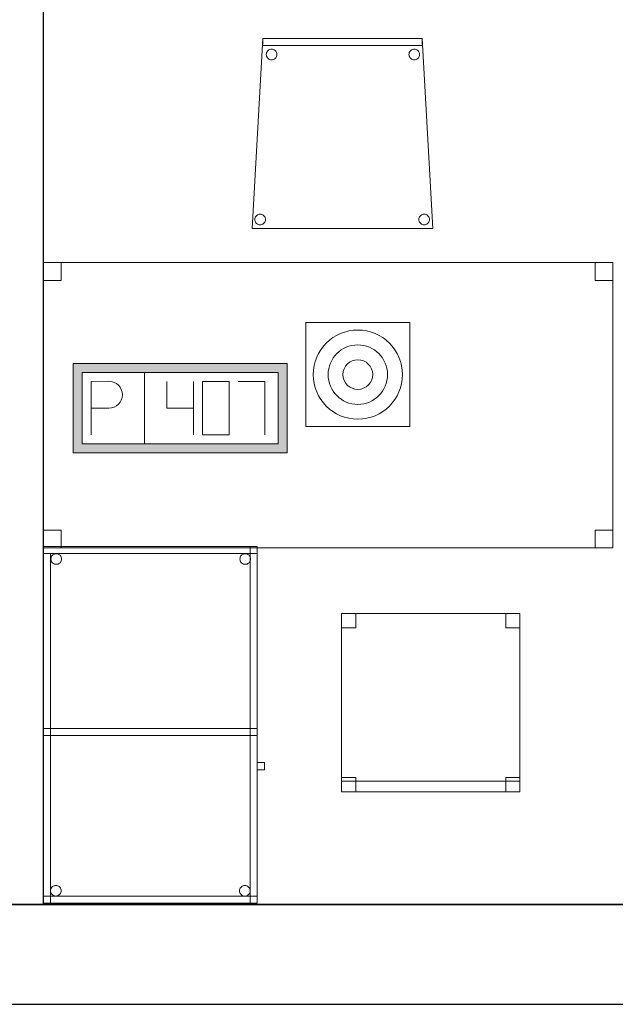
# Model space of a CAD drawing. Header units: metres. Extents: x 391.1 to 427.5, y 12.7 to 28.4.
# Tile 20 of 139: x 413.4 to 415.1, y 12.8 to 15.6. Entities that reach past the tile are written whole.
import ezdxf

# ---------------------------------------------------------------- set-up
doc = ezdxf.new("R2010")
doc.units = ezdxf.units.M
doc.layers.add('01_SUELOS', color=7, linetype='Continuous', lineweight=25, true_color=0x007f00)
for name, color, linetype, lineweight in [('02_MOBILIARIO', 7, 'Continuous', 18), ('A-DETL-____-MBND', 7, 'Continuous', 18), ('A-DETL-GENF-OTLN', 7, 'Continuous', 18), ('A-WALL-____-MCUT', 7, 'Continuous', 25), ('A-WALL-____-OTLN', 7, 'Continuous', 25)]:
    doc.layers.add(name, color=color, linetype=linetype, lineweight=lineweight)

# ---------------------------------------------------------------- blocks, each defined once
blk = doc.blocks.new('Family - Taula 100X60_P1-154586-04_TEL_P1')
at = {"layer": 'A-DETL-____-MBND', "color": 253, "true_color": 0xaaaaaa}
for p, q in [((0.6, 1), (0, 1)), ((0, 1), (0.6, 1)), ((0, 1), (0, 0)), ((0, 0), (0, 1)), ((0, 0.98), (0, 1)), ((0, 1), (0, 0.98)), ((0, 1), (0.6, 1)), ((0.6, 1), (0, 1)), ((0.6, 1), (0, 1)), ((0, 1), (0.6, 1)), ((0, 1), (0, 0)), ((0, 0), (0, 1)), ((0, 1), (0.58, 1)), ((0, 0), (0, 1)), ((0.58, 1), (0, 1)), ((0, 1), (0, 0)), ((0.58, 1), (0.58, 0)), ((0.58, 0), (0.58, 1)), ((0.6, 0), (0.6, 1)), ((0.6, 1), (0.6, 0)), ((0.6, 1), (0.6, 0.98)), ((0.6, 1), (0.6, 0.98)), ((0.6, 0), (0.6, 1)), ((0.6, 1), (0.6, 0)), ((0, 0.98), (0.02, 0.98)), ((0.02, 0.98), (0, 0.98)), ((0, 0), (0, 0.98)), ((0, 0.98), (0, 0)), ((0.6, 0.98), (0, 0.98)), ((0, 0.98), (0.6, 0.98)), ((0.02, 0.98), (0.02, 0)), ((0.02, 0), (0.02, 0.98)), ((0.0212, 0.965), (0.0215, 0.9676)), ((0.0215, 0.9676), (0.0212, 0.965)), ((0.0215, 0.9676), (0.0221, 0.9701)), ((0.0221, 0.9701), (0.0215, 0.9676)), ((0.0221, 0.9701), (0.0232, 0.9725)), ((0.0232, 0.9725), (0.0221, 0.9701)), ((0.0232, 0.9725), (0.0247, 0.9746)), ((0.0247, 0.9746), (0.0232, 0.9725)), ((0.0247, 0.9746), (0.0266, 0.9764)), ((0.0266, 0.9764), (0.0247, 0.9746)), ((0.0266, 0.9764), (0.0287, 0.9779)), ((0.0287, 0.9779), (0.0266, 0.9764)), ((0.0287, 0.9779), (0.0311, 0.979)), ((0.0311, 0.979), (0.0287, 0.9779)), ((0.0311, 0.979), (0.0336, 0.9797)), ((0.0336, 0.9797), (0.0311, 0.979)), ((0.0336, 0.9797), (0.0362, 0.9799)), ((0.0362, 0.9799), (0.0336, 0.9797)), ((0.0362, 0.9799), (0.0388, 0.9797)), ((0.0388, 0.9797), (0.0362, 0.9799)), ((0.0388, 0.9797), (0.0413, 0.979)), ((0.0413, 0.979), (0.0388, 0.9797)), ((0.0413, 0.979), (0.0436, 0.9779)), ((0.0436, 0.9779), (0.0413, 0.979)), ((0.0436, 0.9779), (0.0458, 0.9764)), ((0.0458, 0.9764), (0.0436, 0.9779)), ((0.0458, 0.9764), (0.0476, 0.9746)), ((0.0476, 0.9746), (0.0458, 0.9764)), ((0.0476, 0.9746), (0.0491, 0.9725)), ((0.0491, 0.9725), (0.0476, 0.9746)), ((0.0491, 0.9725), (0.0502, 0.9701)), ((0.0502, 0.9701), (0.0491, 0.9725)), ((0.0502, 0.9701), (0.0509, 0.9676)), ((0.0509, 0.9676), (0.0502, 0.9701)), ((0.0509, 0.9676), (0.0511, 0.965)), ((0.0511, 0.965), (0.0509, 0.9676)), ((0.5512, 0.965), (0.5515, 0.9676)), ((0.5515, 0.9676), (0.5512, 0.965)), ((0.5515, 0.9676), (0.5521, 0.9701)), ((0.5521, 0.9701), (0.5515, 0.9676)), ((0.5521, 0.9701), (0.5532, 0.9725)), ((0.5532, 0.9725), (0.5521, 0.9701)), ((0.5532, 0.9725), (0.5547, 0.9746)), ((0.5547, 0.9746), (0.5532, 0.9725)), ((0.5547, 0.9746), (0.5566, 0.9764)), ((0.5566, 0.9764), (0.5547, 0.9746)), ((0.5566, 0.9764), (0.5587, 0.9779)), ((0.5587, 0.9779), (0.5566, 0.9764)), ((0.5587, 0.9779), (0.5611, 0.979)), ((0.5611, 0.979), (0.5587, 0.9779)), ((0.5611, 0.979), (0.5636, 0.9797)), ((0.5636, 0.9797), (0.5611, 0.979)), ((0.5636, 0.9797), (0.5662, 0.9799)), ((0.5662, 0.9799), (0.5636, 0.9797)), ((0.5662, 0.9799), (0.5688, 0.9797)), ((0.5688, 0.9797), (0.5662, 0.9799)), ((0.5688, 0.9797), (0.5713, 0.979)), ((0.5713, 0.979), (0.5688, 0.9797)), ((0.5713, 0.979), (0.5736, 0.9779)), ((0.5736, 0.9779), (0.5713, 0.979)), ((0.5736, 0.9779), (0.5758, 0.9764)), ((0.5758, 0.9764), (0.5736, 0.9779)), ((0.5758, 0.9764), (0.5776, 0.9746)), ((0.5776, 0.9746), (0.5758, 0.9764)), ((0.5776, 0.9746), (0.5791, 0.9725)), ((0.5791, 0.9725), (0.5776, 0.9746)), ((0.5791, 0.9725), (0.5802, 0.9701)), ((0.5802, 0.9701), (0.5791, 0.9725)), ((0.5802, 0.9701), (0.5809, 0.9676)), ((0.5809, 0.9676), (0.5802, 0.9701)), ((0.5809, 0.9676), (0.5811, 0.965)), ((0.5811, 0.965), (0.5809, 0.9676)), ((0.0215, 0.9624), (0.0212, 0.965)), ((0.0212, 0.965), (0.0215, 0.9624)), ((0.0221, 0.9599), (0.0215, 0.9624)), ((0.0215, 0.9624), (0.0221, 0.9599)), ((0.0232, 0.9575), (0.0221, 0.9599)), ((0.0221, 0.9599), (0.0232, 0.9575)), ((0.0247, 0.9554), (0.0232, 0.9575)), ((0.0232, 0.9575), (0.0247, 0.9554)), ((0.0266, 0.9536), (0.0247, 0.9554)), ((0.0247, 0.9554), (0.0266, 0.9536)), ((0.0287, 0.9521), (0.0266, 0.9536)), ((0.0266, 0.9536), (0.0287, 0.9521)), ((0.0311, 0.951), (0.0287, 0.9521)), ((0.0287, 0.9521), (0.0311, 0.951)), ((0.0336, 0.9503), (0.0311, 0.951)), ((0.0311, 0.951), (0.0336, 0.9503)), ((0.0362, 0.9501), (0.0336, 0.9503)), ((0.0336, 0.9503), (0.0362, 0.9501)), ((0.0388, 0.9503), (0.0362, 0.9501)), ((0.0362, 0.9501), (0.0388, 0.9503)), ((0.0413, 0.951), (0.0388, 0.9503)), ((0.0388, 0.9503), (0.0413, 0.951)), ((0.0436, 0.9521), (0.0413, 0.951)), ((0.0413, 0.951), (0.0436, 0.9521)), ((0.0458, 0.9536), (0.0436, 0.9521)), ((0.0436, 0.9521), (0.0458, 0.9536)), ((0.0476, 0.9554), (0.0458, 0.9536)), ((0.0458, 0.9536), (0.0476, 0.9554)), ((0.0491, 0.9575), (0.0476, 0.9554)), ((0.0476, 0.9554), (0.0491, 0.9575)), ((0.0502, 0.9599), (0.0491, 0.9575)), ((0.0491, 0.9575), (0.0502, 0.9599)), ((0.0509, 0.9624), (0.0502, 0.9599)), ((0.0502, 0.9599), (0.0509, 0.9624)), ((0.0511, 0.965), (0.0509, 0.9624)), ((0.0509, 0.9624), (0.0511, 0.965)), ((0.5515, 0.9624), (0.5512, 0.965)), ((0.5512, 0.965), (0.5515, 0.9624)), ((0.5521, 0.9599), (0.5515, 0.9624)), ((0.5515, 0.9624), (0.5521, 0.9599)), ((0.5532, 0.9575), (0.5521, 0.9599)), ((0.5521, 0.9599), (0.5532, 0.9575)), ((0.5547, 0.9554), (0.5532, 0.9575)), ((0.5532, 0.9575), (0.5547, 0.9554)), ((0.5566, 0.9536), (0.5547, 0.9554)), ((0.5547, 0.9554), (0.5566, 0.9536)), ((0.5587, 0.9521), (0.5566, 0.9536)), ((0.5566, 0.9536), (0.5587, 0.9521)), ((0.5611, 0.951), (0.5587, 0.9521)), ((0.5587, 0.9521), (0.5611, 0.951)), ((0.5636, 0.9503), (0.5611, 0.951)), ((0.5611, 0.951), (0.5636, 0.9503)), ((0.5662, 0.9501), (0.5636, 0.9503)), ((0.5636, 0.9503), (0.5662, 0.9501)), ((0.5688, 0.9503), (0.5662, 0.9501)), ((0.5662, 0.9501), (0.5688, 0.9503)), ((0.5713, 0.951), (0.5688, 0.9503)), ((0.5688, 0.9503), (0.5713, 0.951)), ((0.5736, 0.9521), (0.5713, 0.951)), ((0.5713, 0.951), (0.5736, 0.9521)), ((0.5758, 0.9536), (0.5736, 0.9521)), ((0.5736, 0.9521), (0.5758, 0.9536)), ((0.5776, 0.9554), (0.5758, 0.9536)), ((0.5758, 0.9536), (0.5776, 0.9554)), ((0.5791, 0.9575), (0.5776, 0.9554)), ((0.5776, 0.9554), (0.5791, 0.9575)), ((0.5802, 0.9599), (0.5791, 0.9575)), ((0.5791, 0.9575), (0.5802, 0.9599)), ((0.5809, 0.9624), (0.5802, 0.9599)), ((0.5802, 0.9599), (0.5809, 0.9624)), ((0.5811, 0.965), (0.5809, 0.9624)), ((0.5809, 0.9624), (0.5811, 0.965)), ((0, 0.47), (0, 0.49)), ((0, 0.49), (0, 0.47)), ((0, 0.49), (0.58, 0.49)), ((0.58, 0.49), (0, 0.49)), ((0, 0.47), (0, 0.49)), ((0, 0.49), (0, 0.47)), ((0, 0.49), (0.6, 0.49)), ((0.6, 0.49), (0, 0.49)), ((0.58, 0.47), (0, 0.47)), ((0, 0.47), (0.58, 0.47)), ((0.6, 0.47), (0, 0.47)), ((0, 0.47), (0.6, 0.47)), ((0.58, 0.49), (0.58, 0.47)), ((0.58, 0.49), (0.58, 0.47)), ((0.58, 0.49), (0.6, 0.49)), ((0.6, 0.49), (0.58, 0.49)), ((0.58, 0), (0.58, 0.49)), ((0.58, 0.49), (0.58, 0)), ((0.6, 0.49), (0.6, 0.47)), ((0.6, 0.49), (0.6, 0.47)), ((0.6, 0.49), (0.6, 0)), ((0.6, 0), (0.6, 0.49)), ((0.6, 0.3744), (0.6, 0.3944)), ((0.6, 0.3944), (0.62, 0.3944)), ((0.62, 0.3944), (0.6, 0.3944)), ((0.6, 0.3944), (0.6, 0.3744)), ((0.62, 0.3944), (0.62, 0.3744)), ((0.62, 0.3744), (0.62, 0.3944)), ((0.62, 0.3744), (0.6, 0.3744)), ((0.6, 0.3744), (0.62, 0.3744)), ((0.02, 0.0353), (0.0203, 0.0379)), ((0.0203, 0.0379), (0.02, 0.0353)), ((0.0203, 0.0327), (0.02, 0.0353)), ((0.02, 0.0353), (0.0203, 0.0327)), ((0.0203, 0.0379), (0.0209, 0.0404)), ((0.0209, 0.0404), (0.0203, 0.0379)), ((0.0209, 0.0302), (0.0203, 0.0327)), ((0.0203, 0.0327), (0.0209, 0.0302)), ((0.0209, 0.0404), (0.022, 0.0428)), ((0.022, 0.0428), (0.0209, 0.0404)), ((0.022, 0.0278), (0.0209, 0.0302)), ((0.0209, 0.0302), (0.022, 0.0278)), ((0.022, 0.0428), (0.0235, 0.0449)), ((0.0235, 0.0449), (0.022, 0.0428)), ((0.0235, 0.0257), (0.022, 0.0278)), ((0.022, 0.0278), (0.0235, 0.0257)), ((0.0235, 0.0449), (0.0254, 0.0467)), ((0.0254, 0.0467), (0.0235, 0.0449)), ((0.0254, 0.0467), (0.0275, 0.0482)), ((0.0275, 0.0482), (0.0254, 0.0467)), ((0.0275, 0.0482), (0.0299, 0.0493)), ((0.0299, 0.0493), (0.0275, 0.0482)), ((0.0299, 0.0493), (0.0324, 0.05)), ((0.0324, 0.05), (0.0299, 0.0493)), ((0.0324, 0.05), (0.035, 0.0502)), ((0.035, 0.0502), (0.0324, 0.05)), ((0.035, 0.0502), (0.0376, 0.05)), ((0.0376, 0.05), (0.035, 0.0502)), ((0.0376, 0.05), (0.0401, 0.0493)), ((0.0401, 0.0493), (0.0376, 0.05)), ((0.0401, 0.0493), (0.0424, 0.0482)), ((0.0424, 0.0482), (0.0401, 0.0493)), ((0.0424, 0.0482), (0.0446, 0.0467)), ((0.0446, 0.0467), (0.0424, 0.0482)), ((0.0446, 0.0467), (0.0464, 0.0449)), ((0.0464, 0.0449), (0.0446, 0.0467)), ((0.0464, 0.0449), (0.0479, 0.0428)), ((0.0479, 0.0428), (0.0464, 0.0449)), ((0.0479, 0.0278), (0.0464, 0.0257)), ((0.0464, 0.0257), (0.0479, 0.0278)), ((0.0479, 0.0428), (0.049, 0.0404)), ((0.049, 0.0404), (0.0479, 0.0428)), ((0.049, 0.0302), (0.0479, 0.0278)), ((0.0479, 0.0278), (0.049, 0.0302)), ((0.049, 0.0404), (0.0497, 0.0379)), ((0.0497, 0.0379), (0.049, 0.0404)), ((0.0497, 0.0327), (0.049, 0.0302)), ((0.049, 0.0302), (0.0497, 0.0327)), ((0.0497, 0.0379), (0.0499, 0.0353)), ((0.0499, 0.0353), (0.0497, 0.0379)), ((0.0499, 0.0353), (0.0497, 0.0327)), ((0.0497, 0.0327), (0.0499, 0.0353)), ((0.5501, 0.035), (0.5503, 0.0375)), ((0.5503, 0.0375), (0.5501, 0.035)), ((0.5503, 0.0324), (0.5501, 0.035)), ((0.5501, 0.035), (0.5503, 0.0324)), ((0.5503, 0.0375), (0.551, 0.0401)), ((0.551, 0.0401), (0.5503, 0.0375)), ((0.551, 0.0298), (0.5503, 0.0324)), ((0.5503, 0.0324), (0.551, 0.0298)), ((0.551, 0.0401), (0.5521, 0.0424)), ((0.5521, 0.0424), (0.551, 0.0401)), ((0.5521, 0.0275), (0.551, 0.0298)), ((0.551, 0.0298), (0.5521, 0.0275)), ((0.5521, 0.0424), (0.5536, 0.0446)), ((0.5536, 0.0446), (0.5521, 0.0424)), ((0.5536, 0.0446), (0.5554, 0.0464)), ((0.5554, 0.0464), (0.5536, 0.0446)), ((0.5554, 0.0464), (0.5575, 0.0479)), ((0.5575, 0.0479), (0.5554, 0.0464)), ((0.5575, 0.0479), (0.5599, 0.049)), ((0.5599, 0.049), (0.5575, 0.0479)), ((0.5599, 0.049), (0.5624, 0.0497)), ((0.5624, 0.0497), (0.5599, 0.049)), ((0.5624, 0.0497), (0.565, 0.0499)), ((0.565, 0.0499), (0.5624, 0.0497)), ((0.565, 0.0499), (0.5676, 0.0497)), ((0.5676, 0.0497), (0.565, 0.0499)), ((0.5676, 0.0497), (0.5701, 0.049)), ((0.5701, 0.049), (0.5676, 0.0497)), ((0.5701, 0.049), (0.5725, 0.0479)), ((0.5725, 0.0479), (0.5701, 0.049)), ((0.5725, 0.0479), (0.5746, 0.0464)), ((0.5746, 0.0464), (0.5725, 0.0479)), ((0.5746, 0.0464), (0.5764, 0.0446)), ((0.5764, 0.0446), (0.5746, 0.0464)), ((0.5764, 0.0446), (0.5779, 0.0424)), ((0.5779, 0.0424), (0.5764, 0.0446)), ((0.5779, 0.0424), (0.579, 0.0401)), ((0.579, 0.0401), (0.5779, 0.0424)), ((0.579, 0.0298), (0.5779, 0.0275)), ((0.5779, 0.0275), (0.579, 0.0298)), ((0.579, 0.0401), (0.5797, 0.0375)), ((0.5797, 0.0375), (0.579, 0.0401)), ((0.5797, 0.0324), (0.579, 0.0298)), ((0.579, 0.0298), (0.5797, 0.0324)), ((0.5797, 0.0375), (0.5799, 0.035)), ((0.5799, 0.035), (0.5797, 0.0375)), ((0.5799, 0.035), (0.5797, 0.0324)), ((0.5797, 0.0324), (0.5799, 0.035)), ((0, 0), (0, 0.02)), ((0, 0.02), (0, 0)), ((0, 0.02), (0.6, 0.02)), ((0.6, 0.02), (0, 0.02)), ((0.02, 0), (0, 0)), ((0.02, 0), (0, 0)), ((0, 0), (0.6, 0)), ((0.6, 0), (0, 0)), ((0.6, 0), (0, 0)), ((0, 0), (0.6, 0)), ((0, 0), (0.6, 0)), ((0.6, 0), (0, 0)), ((0.58, 0), (0, 0)), ((0, 0), (0.58, 0)), ((0.0254, 0.0238), (0.0235, 0.0257)), ((0.0235, 0.0257), (0.0254, 0.0238)), ((0.0275, 0.0224), (0.0254, 0.0238)), ((0.0254, 0.0238), (0.0275, 0.0224)), ((0.0299, 0.0213), (0.0275, 0.0224)), ((0.0275, 0.0224), (0.0299, 0.0213)), ((0.0324, 0.0206), (0.0299, 0.0213)), ((0.0299, 0.0213), (0.0324, 0.0206)), ((0.035, 0.0204), (0.0324, 0.0206)), ((0.0324, 0.0206), (0.035, 0.0204)), ((0.0376, 0.0206), (0.035, 0.0204)), ((0.035, 0.0204), (0.0376, 0.0206)), ((0.0401, 0.0213), (0.0376, 0.0206)), ((0.0376, 0.0206), (0.0401, 0.0213)), ((0.0424, 0.0224), (0.0401, 0.0213)), ((0.0401, 0.0213), (0.0424, 0.0224)), ((0.0446, 0.0238), (0.0424, 0.0224)), ((0.0424, 0.0224), (0.0446, 0.0238)), ((0.0464, 0.0257), (0.0446, 0.0238)), ((0.0446, 0.0238), (0.0464, 0.0257)), ((0.5536, 0.0254), (0.5521, 0.0275)), ((0.5521, 0.0275), (0.5536, 0.0254)), ((0.5554, 0.0235), (0.5536, 0.0254)), ((0.5536, 0.0254), (0.5554, 0.0235)), ((0.5575, 0.022), (0.5554, 0.0235)), ((0.5554, 0.0235), (0.5575, 0.022)), ((0.5599, 0.0209), (0.5575, 0.022)), ((0.5575, 0.022), (0.5599, 0.0209)), ((0.5624, 0.0202), (0.5599, 0.0209)), ((0.5599, 0.0209), (0.5624, 0.0202)), ((0.565, 0.02), (0.5624, 0.0202)), ((0.5624, 0.0202), (0.565, 0.02)), ((0.5676, 0.0202), (0.565, 0.02)), ((0.565, 0.02), (0.5676, 0.0202)), ((0.5701, 0.0209), (0.5676, 0.0202)), ((0.5676, 0.0202), (0.5701, 0.0209)), ((0.5725, 0.022), (0.5701, 0.0209)), ((0.5701, 0.0209), (0.5725, 0.022)), ((0.5746, 0.0235), (0.5725, 0.022)), ((0.5725, 0.022), (0.5746, 0.0235)), ((0.5764, 0.0254), (0.5746, 0.0235)), ((0.5746, 0.0235), (0.5764, 0.0254)), ((0.5779, 0.0275), (0.5764, 0.0254)), ((0.5764, 0.0254), (0.5779, 0.0275)), ((0.6, 0), (0.58, 0)), ((0.6, 0), (0.58, 0)), ((0.6, 0.02), (0.6, 0)), ((0.6, 0.02), (0.6, 0))]:
    blk.add_line(p, q, dxfattribs=at)
blk = doc.blocks.new('Family - Taula 160X80_P1-154841-04_TEL_P1')
at = {"layer": 'A-DETL-____-MBND', "color": 253, "true_color": 0xaaaaaa}
for p, q in [((0, 0.7501), (0, 0.8001)), ((0, 0.8001), (0.05, 0.8001)), ((0.05, 0.8001), (0, 0.8001)), ((0, 0.8001), (0, 0.7501)), ((0, 0), (0, 0.8001)), ((0, 0.8001), (1.5969, 0.8001)), ((1.5969, 0.8001), (0, 0.8001)), ((0, 0.8001), (0, 0)), ((0.05, 0.8001), (0.05, 0.7501)), ((0.05, 0.7501), (0.05, 0.8001)), ((1.5469, 0.7501), (1.5469, 0.8001)), ((1.5469, 0.8001), (1.5969, 0.8001)), ((1.5969, 0.8001), (1.5469, 0.8001)), ((1.5469, 0.8001), (1.5469, 0.7501)), ((1.5969, 0.8001), (1.5969, 0)), ((1.5969, 0), (1.5969, 0.8001)), ((1.5969, 0.8001), (1.5969, 0.7501)), ((1.5969, 0.7501), (1.5969, 0.8001)), ((0.05, 0.7501), (0, 0.7501)), ((0, 0.7501), (0.05, 0.7501)), ((1.5969, 0.7501), (1.5469, 0.7501)), ((1.5469, 0.7501), (1.5969, 0.7501)), ((0, 0), (0, 0.05)), ((0, 0.05), (0.05, 0.05)), ((0.05, 0.05), (0, 0.05)), ((0, 0.05), (0, 0)), ((0.05, 0.05), (0.05, 0)), ((0.05, 0), (0.05, 0.05)), ((1.5469, 0), (1.5469, 0.05)), ((1.5469, 0.05), (1.5969, 0.05)), ((1.5969, 0.05), (1.5469, 0.05)), ((1.5469, 0.05), (1.5469, 0)), ((1.5969, 0.05), (1.5969, 0)), ((1.5969, 0), (1.5969, 0.05)), ((0.05, 0), (0, 0)), ((0, 0), (0.05, 0)), ((1.5969, 0), (0, 0)), ((0, 0), (1.5969, 0)), ((1.5969, 0), (1.5469, 0)), ((1.5469, 0), (1.5969, 0))]:
    blk.add_line(p, q, dxfattribs=at)
blk = doc.blocks.new('Family - Envans P1-154847-04_TEL_P1')
at = {"layer": 'A-WALL-____-MCUT', "color": 253, "true_color": 0xaaaaaa}
for p, q in [((2.7888, 0.1), (0, 0.1)), ((2.7888, 0), (2.7888, 0.1))]:
    blk.add_line(p, q, dxfattribs=at)
at = {"layer": 'A-WALL-____-OTLN', "color": 253, "true_color": 0xaaaaaa}
for p, q in [((2.7888, 0.1), (0, 0.1)), ((2.7888, 0), (2.7888, 0.1))]:
    blk.add_line(p, q, dxfattribs=at)
blk = doc.blocks.new('Family - Cadira d_Oficina_P1-154926-04_TEL_P1')
at = {"layer": 'A-DETL-____-MBND', "color": 253, "true_color": 0xaaaaaa}
for p, q in [((0, 0.46), (0, 0.5)), ((0, 0.5), (0.04, 0.5)), ((0.04, 0.5), (0, 0.5)), ((0, 0.5), (0, 0.46)), ((0, 0.5), (0.5, 0.5)), ((0, 0), (0, 0.5)), ((0.5, 0.5), (0, 0.5)), ((0, 0.5), (0, 0)), ((0.04, 0.5), (0.04, 0.46)), ((0.04, 0.46), (0.04, 0.5)), ((0.46, 0.46), (0.46, 0.5)), ((0.46, 0.5), (0.5, 0.5)), ((0.5, 0.5), (0.46, 0.5)), ((0.46, 0.5), (0.46, 0.46)), ((0.5, 0.5), (0.5, 0.46)), ((0.5, 0.46), (0.5, 0.5)), ((0.5, 0.5), (0.5, 0)), ((0.5, 0), (0.5, 0.5)), ((0.04, 0.46), (0, 0.46)), ((0, 0.46), (0.04, 0.46)), ((0.5, 0.46), (0.46, 0.46)), ((0.46, 0.46), (0.5, 0.46)), ((0, 0), (0, 0.04)), ((0, 0.04), (0.04, 0.04)), ((0.04, 0.04), (0, 0.04)), ((0, 0.04), (0, 0)), ((0, 0), (0, 0.03)), ((0, 0.03), (0.5, 0.03)), ((0.5, 0.03), (0, 0.03)), ((0, 0.03), (0, 0)), ((0.04, 0.04), (0.04, 0)), ((0.04, 0), (0.04, 0.04)), ((0.46, 0), (0.46, 0.04)), ((0.46, 0.04), (0.5, 0.04)), ((0.5, 0.04), (0.46, 0.04)), ((0.46, 0.04), (0.46, 0)), ((0.5, 0.04), (0.5, 0)), ((0.5, 0), (0.5, 0.04)), ((0.5, 0.03), (0.5, 0)), ((0.5, 0), (0.5, 0.03)), ((0.5, 0), (0, 0)), ((0, 0), (0.5, 0)), ((0.5, 0), (0, 0)), ((0, 0), (0.5, 0)), ((0.04, 0), (0, 0)), ((0, 0), (0.04, 0)), ((0.5, 0), (0.46, 0)), ((0.46, 0), (0.5, 0))]:
    blk.add_line(p, q, dxfattribs=at)
blk = doc.blocks.new('Family - Cadira confient_P1-155016-04_TEL_P1')
at = {"layer": 'A-DETL-____-MBND', "color": 253, "true_color": 0xaaaaaa}
for p, q in [((0, 0), (0.03, 0.5326)), ((0.03, 0.5326), (0, 0)), ((0.03, 0.5326), (0.4765, 0.5326)), ((0.4765, 0.5326), (0.03, 0.5326)), ((0.03, 0.5126), (0.03, 0.5326)), ((0.03, 0.5326), (0.4765, 0.5326)), ((0.4765, 0.5326), (0.03, 0.5326)), ((0.03, 0.5326), (0.03, 0.5126)), ((0.4765, 0.5326), (0.5065, 0)), ((0.5065, 0), (0.4765, 0.5326)), ((0.4765, 0.5326), (0.4765, 0.5126)), ((0.4765, 0.5126), (0.4765, 0.5326)), ((0.4765, 0.5126), (0.03, 0.5126)), ((0.03, 0.5126), (0.4765, 0.5126)), ((0.0417, 0.495), (0.0432, 0.4972)), ((0.0432, 0.4972), (0.0417, 0.495)), ((0.0432, 0.4972), (0.0451, 0.499)), ((0.0451, 0.499), (0.0432, 0.4972)), ((0.0451, 0.499), (0.0472, 0.5005)), ((0.0472, 0.5005), (0.0451, 0.499)), ((0.0472, 0.5005), (0.0496, 0.5016)), ((0.0496, 0.5016), (0.0472, 0.5005)), ((0.0496, 0.5016), (0.0521, 0.5022)), ((0.0521, 0.5022), (0.0496, 0.5016)), ((0.0521, 0.5022), (0.0547, 0.5024)), ((0.0547, 0.5024), (0.0521, 0.5022)), ((0.0547, 0.5024), (0.0573, 0.5022)), ((0.0573, 0.5022), (0.0547, 0.5024)), ((0.0573, 0.5022), (0.0598, 0.5015)), ((0.0598, 0.5015), (0.0573, 0.5022)), ((0.0598, 0.5015), (0.0622, 0.5004)), ((0.0622, 0.5004), (0.0598, 0.5015)), ((0.0622, 0.5004), (0.0643, 0.4989)), ((0.0643, 0.4989), (0.0622, 0.5004)), ((0.0643, 0.4989), (0.0661, 0.4971)), ((0.0661, 0.4971), (0.0643, 0.4989)), ((0.0661, 0.4971), (0.0676, 0.4949)), ((0.0676, 0.4949), (0.0661, 0.4971)), ((0.4417, 0.495), (0.4432, 0.4972)), ((0.4432, 0.4972), (0.4417, 0.495)), ((0.4432, 0.4972), (0.4451, 0.499)), ((0.4451, 0.499), (0.4432, 0.4972)), ((0.4451, 0.499), (0.4472, 0.5005)), ((0.4472, 0.5005), (0.4451, 0.499)), ((0.4472, 0.5005), (0.4496, 0.5016)), ((0.4496, 0.5016), (0.4472, 0.5005)), ((0.4496, 0.5016), (0.4521, 0.5022)), ((0.4521, 0.5022), (0.4496, 0.5016)), ((0.4521, 0.5022), (0.4547, 0.5024)), ((0.4547, 0.5024), (0.4521, 0.5022)), ((0.4547, 0.5024), (0.4573, 0.5022)), ((0.4573, 0.5022), (0.4547, 0.5024)), ((0.4573, 0.5022), (0.4598, 0.5015)), ((0.4598, 0.5015), (0.4573, 0.5022)), ((0.4598, 0.5015), (0.4622, 0.5004)), ((0.4622, 0.5004), (0.4598, 0.5015)), ((0.4622, 0.5004), (0.4643, 0.4989)), ((0.4643, 0.4989), (0.4622, 0.5004)), ((0.4643, 0.4989), (0.4661, 0.4971)), ((0.4661, 0.4971), (0.4643, 0.4989)), ((0.4661, 0.4971), (0.4676, 0.4949)), ((0.4676, 0.4949), (0.4661, 0.4971)), ((0.0397, 0.4876), (0.04, 0.4902)), ((0.04, 0.4902), (0.0397, 0.4876)), ((0.0399, 0.485), (0.0397, 0.4876)), ((0.0397, 0.4876), (0.0399, 0.485)), ((0.0406, 0.4825), (0.0399, 0.485)), ((0.0399, 0.485), (0.0406, 0.4825)), ((0.04, 0.4902), (0.0406, 0.4927)), ((0.0406, 0.4927), (0.04, 0.4902)), ((0.0406, 0.4927), (0.0417, 0.495)), ((0.0417, 0.495), (0.0406, 0.4927)), ((0.0417, 0.4801), (0.0406, 0.4825)), ((0.0406, 0.4825), (0.0417, 0.4801)), ((0.0432, 0.478), (0.0417, 0.4801)), ((0.0417, 0.4801), (0.0432, 0.478)), ((0.045, 0.4761), (0.0432, 0.478)), ((0.0432, 0.478), (0.045, 0.4761)), ((0.0471, 0.4746), (0.045, 0.4761)), ((0.045, 0.4761), (0.0471, 0.4746)), ((0.0495, 0.4735), (0.0471, 0.4746)), ((0.0471, 0.4746), (0.0495, 0.4735)), ((0.052, 0.4728), (0.0495, 0.4735)), ((0.0495, 0.4735), (0.052, 0.4728)), ((0.0546, 0.4726), (0.052, 0.4728)), ((0.052, 0.4728), (0.0546, 0.4726)), ((0.0572, 0.4728), (0.0546, 0.4726)), ((0.0546, 0.4726), (0.0572, 0.4728)), ((0.0597, 0.4734), (0.0572, 0.4728)), ((0.0572, 0.4728), (0.0597, 0.4734)), ((0.0621, 0.4745), (0.0597, 0.4734)), ((0.0597, 0.4734), (0.0621, 0.4745)), ((0.0642, 0.476), (0.0621, 0.4745)), ((0.0621, 0.4745), (0.0642, 0.476)), ((0.0661, 0.4779), (0.0642, 0.476)), ((0.0642, 0.476), (0.0661, 0.4779)), ((0.0676, 0.48), (0.0661, 0.4779)), ((0.0661, 0.4779), (0.0676, 0.48)), ((0.0676, 0.4949), (0.0687, 0.4926)), ((0.0687, 0.4926), (0.0676, 0.4949)), ((0.0687, 0.4823), (0.0676, 0.48)), ((0.0676, 0.48), (0.0687, 0.4823)), ((0.0687, 0.4926), (0.0694, 0.49)), ((0.0694, 0.49), (0.0687, 0.4926)), ((0.0694, 0.4848), (0.0687, 0.4823)), ((0.0687, 0.4823), (0.0694, 0.4848)), ((0.0694, 0.49), (0.0696, 0.4874)), ((0.0696, 0.4874), (0.0694, 0.49)), ((0.0696, 0.4874), (0.0694, 0.4848)), ((0.0694, 0.4848), (0.0696, 0.4874)), ((0.4397, 0.4876), (0.44, 0.4902)), ((0.44, 0.4902), (0.4397, 0.4876)), ((0.4399, 0.485), (0.4397, 0.4876)), ((0.4397, 0.4876), (0.4399, 0.485)), ((0.4406, 0.4825), (0.4399, 0.485)), ((0.4399, 0.485), (0.4406, 0.4825)), ((0.44, 0.4902), (0.4406, 0.4927)), ((0.4406, 0.4927), (0.44, 0.4902)), ((0.4406, 0.4927), (0.4417, 0.495)), ((0.4417, 0.495), (0.4406, 0.4927)), ((0.4417, 0.4801), (0.4406, 0.4825)), ((0.4406, 0.4825), (0.4417, 0.4801)), ((0.4432, 0.478), (0.4417, 0.4801)), ((0.4417, 0.4801), (0.4432, 0.478)), ((0.445, 0.4761), (0.4432, 0.478)), ((0.4432, 0.478), (0.445, 0.4761)), ((0.4471, 0.4746), (0.445, 0.4761)), ((0.445, 0.4761), (0.4471, 0.4746)), ((0.4495, 0.4735), (0.4471, 0.4746)), ((0.4471, 0.4746), (0.4495, 0.4735)), ((0.452, 0.4728), (0.4495, 0.4735)), ((0.4495, 0.4735), (0.452, 0.4728)), ((0.4546, 0.4726), (0.452, 0.4728)), ((0.452, 0.4728), (0.4546, 0.4726)), ((0.4572, 0.4728), (0.4546, 0.4726)), ((0.4546, 0.4726), (0.4572, 0.4728)), ((0.4597, 0.4734), (0.4572, 0.4728)), ((0.4572, 0.4728), (0.4597, 0.4734)), ((0.4621, 0.4745), (0.4597, 0.4734)), ((0.4597, 0.4734), (0.4621, 0.4745)), ((0.4642, 0.476), (0.4621, 0.4745)), ((0.4621, 0.4745), (0.4642, 0.476)), ((0.4661, 0.4779), (0.4642, 0.476)), ((0.4642, 0.476), (0.4661, 0.4779)), ((0.4676, 0.48), (0.4661, 0.4779)), ((0.4661, 0.4779), (0.4676, 0.48)), ((0.4676, 0.4949), (0.4687, 0.4926)), ((0.4687, 0.4926), (0.4676, 0.4949)), ((0.4687, 0.4823), (0.4676, 0.48)), ((0.4676, 0.48), (0.4687, 0.4823)), ((0.4687, 0.4926), (0.4694, 0.49)), ((0.4694, 0.49), (0.4687, 0.4926)), ((0.4694, 0.4848), (0.4687, 0.4823)), ((0.4687, 0.4823), (0.4694, 0.4848)), ((0.4694, 0.49), (0.4696, 0.4874)), ((0.4696, 0.4874), (0.4694, 0.49)), ((0.4696, 0.4874), (0.4694, 0.4848)), ((0.4694, 0.4848), (0.4696, 0.4874)), ((0.0074, 0.0252), (0.0076, 0.0278)), ((0.0076, 0.0278), (0.0074, 0.0252)), ((0.0076, 0.0278), (0.0083, 0.0303)), ((0.0083, 0.0303), (0.0076, 0.0278)), ((0.0083, 0.0303), (0.0094, 0.0326)), ((0.0094, 0.0326), (0.0083, 0.0303)), ((0.0094, 0.0326), (0.0109, 0.0347)), ((0.0109, 0.0347), (0.0094, 0.0326)), ((0.0109, 0.0347), (0.0127, 0.0366)), ((0.0127, 0.0366), (0.0109, 0.0347)), ((0.0127, 0.0366), (0.0149, 0.0381)), ((0.0149, 0.0381), (0.0127, 0.0366)), ((0.0149, 0.0381), (0.0172, 0.0392)), ((0.0172, 0.0392), (0.0149, 0.0381)), ((0.0172, 0.0392), (0.0198, 0.0398)), ((0.0198, 0.0398), (0.0172, 0.0392)), ((0.0198, 0.0398), (0.0224, 0.04)), ((0.0224, 0.04), (0.0198, 0.0398)), ((0.0224, 0.04), (0.0249, 0.0398)), ((0.0249, 0.0398), (0.0224, 0.04)), ((0.0249, 0.0398), (0.0275, 0.0391)), ((0.0275, 0.0391), (0.0249, 0.0398)), ((0.0275, 0.0391), (0.0298, 0.038)), ((0.0298, 0.038), (0.0275, 0.0391)), ((0.0298, 0.038), (0.0319, 0.0365)), ((0.0319, 0.0365), (0.0298, 0.038)), ((0.0319, 0.0365), (0.0338, 0.0346)), ((0.0338, 0.0346), (0.0319, 0.0365)), ((0.0338, 0.0346), (0.0353, 0.0325)), ((0.0353, 0.0325), (0.0338, 0.0346)), ((0.0353, 0.0325), (0.0363, 0.0301)), ((0.0363, 0.0301), (0.0353, 0.0325)), ((0.0363, 0.0301), (0.037, 0.0276)), ((0.037, 0.0276), (0.0363, 0.0301)), ((0.037, 0.0276), (0.0372, 0.025)), ((0.0372, 0.025), (0.037, 0.0276)), ((0.4674, 0.0252), (0.4676, 0.0278)), ((0.4676, 0.0278), (0.4674, 0.0252)), ((0.4676, 0.0278), (0.4683, 0.0303)), ((0.4683, 0.0303), (0.4676, 0.0278)), ((0.4683, 0.0303), (0.4694, 0.0326)), ((0.4694, 0.0326), (0.4683, 0.0303)), ((0.4694, 0.0326), (0.4709, 0.0347)), ((0.4709, 0.0347), (0.4694, 0.0326)), ((0.4709, 0.0347), (0.4727, 0.0366)), ((0.4727, 0.0366), (0.4709, 0.0347)), ((0.4727, 0.0366), (0.4749, 0.0381)), ((0.4749, 0.0381), (0.4727, 0.0366)), ((0.4749, 0.0381), (0.4772, 0.0392)), ((0.4772, 0.0392), (0.4749, 0.0381)), ((0.4772, 0.0392), (0.4798, 0.0398)), ((0.4798, 0.0398), (0.4772, 0.0392)), ((0.4798, 0.0398), (0.4824, 0.04)), ((0.4824, 0.04), (0.4798, 0.0398)), ((0.4824, 0.04), (0.4849, 0.0398)), ((0.4849, 0.0398), (0.4824, 0.04)), ((0.4849, 0.0398), (0.4875, 0.0391)), ((0.4875, 0.0391), (0.4849, 0.0398)), ((0.4875, 0.0391), (0.4898, 0.038)), ((0.4898, 0.038), (0.4875, 0.0391)), ((0.4898, 0.038), (0.4919, 0.0365)), ((0.4919, 0.0365), (0.4898, 0.038)), ((0.4919, 0.0365), (0.4938, 0.0346)), ((0.4938, 0.0346), (0.4919, 0.0365)), ((0.4938, 0.0346), (0.4953, 0.0325)), ((0.4953, 0.0325), (0.4938, 0.0346)), ((0.4953, 0.0325), (0.4963, 0.0301)), ((0.4963, 0.0301), (0.4953, 0.0325)), ((0.4963, 0.0301), (0.497, 0.0276)), ((0.497, 0.0276), (0.4963, 0.0301)), ((0.497, 0.0276), (0.4972, 0.025)), ((0.4972, 0.025), (0.497, 0.0276)), ((0.5065, 0), (0, 0)), ((0, 0), (0.5065, 0)), ((0.0076, 0.0226), (0.0074, 0.0252)), ((0.0074, 0.0252), (0.0076, 0.0226)), ((0.0082, 0.02), (0.0076, 0.0226)), ((0.0076, 0.0226), (0.0082, 0.02)), ((0.0093, 0.0177), (0.0082, 0.02)), ((0.0082, 0.02), (0.0093, 0.0177)), ((0.0108, 0.0155), (0.0093, 0.0177)), ((0.0093, 0.0177), (0.0108, 0.0155)), ((0.0126, 0.0137), (0.0108, 0.0155)), ((0.0108, 0.0155), (0.0126, 0.0137)), ((0.0148, 0.0122), (0.0126, 0.0137)), ((0.0126, 0.0137), (0.0148, 0.0122)), ((0.0171, 0.0111), (0.0148, 0.0122)), ((0.0148, 0.0122), (0.0171, 0.0111)), ((0.0196, 0.0104), (0.0171, 0.0111)), ((0.0171, 0.0111), (0.0196, 0.0104)), ((0.0222, 0.0102), (0.0196, 0.0104)), ((0.0196, 0.0104), (0.0222, 0.0102)), ((0.0248, 0.0104), (0.0222, 0.0102)), ((0.0222, 0.0102), (0.0248, 0.0104)), ((0.0273, 0.011), (0.0248, 0.0104)), ((0.0248, 0.0104), (0.0273, 0.011)), ((0.0297, 0.0121), (0.0273, 0.011)), ((0.0273, 0.011), (0.0297, 0.0121)), ((0.0318, 0.0136), (0.0297, 0.0121)), ((0.0297, 0.0121), (0.0318, 0.0136)), ((0.0337, 0.0154), (0.0318, 0.0136)), ((0.0318, 0.0136), (0.0337, 0.0154)), ((0.0352, 0.0176), (0.0337, 0.0154)), ((0.0337, 0.0154), (0.0352, 0.0176)), ((0.0363, 0.0199), (0.0352, 0.0176)), ((0.0352, 0.0176), (0.0363, 0.0199)), ((0.037, 0.0224), (0.0363, 0.0199)), ((0.0363, 0.0199), (0.037, 0.0224)), ((0.0372, 0.025), (0.037, 0.0224)), ((0.037, 0.0224), (0.0372, 0.025)), ((0.4676, 0.0226), (0.4674, 0.0252)), ((0.4674, 0.0252), (0.4676, 0.0226)), ((0.4682, 0.02), (0.4676, 0.0226)), ((0.4676, 0.0226), (0.4682, 0.02)), ((0.4693, 0.0177), (0.4682, 0.02)), ((0.4682, 0.02), (0.4693, 0.0177)), ((0.4708, 0.0155), (0.4693, 0.0177)), ((0.4693, 0.0177), (0.4708, 0.0155)), ((0.4726, 0.0137), (0.4708, 0.0155)), ((0.4708, 0.0155), (0.4726, 0.0137)), ((0.4748, 0.0122), (0.4726, 0.0137)), ((0.4726, 0.0137), (0.4748, 0.0122)), ((0.4771, 0.0111), (0.4748, 0.0122)), ((0.4748, 0.0122), (0.4771, 0.0111)), ((0.4796, 0.0104), (0.4771, 0.0111)), ((0.4771, 0.0111), (0.4796, 0.0104)), ((0.4822, 0.0102), (0.4796, 0.0104)), ((0.4796, 0.0104), (0.4822, 0.0102)), ((0.4848, 0.0104), (0.4822, 0.0102)), ((0.4822, 0.0102), (0.4848, 0.0104)), ((0.4873, 0.011), (0.4848, 0.0104)), ((0.4848, 0.0104), (0.4873, 0.011)), ((0.4897, 0.0121), (0.4873, 0.011)), ((0.4873, 0.011), (0.4897, 0.0121)), ((0.4918, 0.0136), (0.4897, 0.0121)), ((0.4897, 0.0121), (0.4918, 0.0136)), ((0.4937, 0.0154), (0.4918, 0.0136)), ((0.4918, 0.0136), (0.4937, 0.0154)), ((0.4952, 0.0176), (0.4937, 0.0154)), ((0.4937, 0.0154), (0.4952, 0.0176)), ((0.4963, 0.0199), (0.4952, 0.0176)), ((0.4952, 0.0176), (0.4963, 0.0199)), ((0.497, 0.0224), (0.4963, 0.0199)), ((0.4963, 0.0199), (0.497, 0.0224)), ((0.4972, 0.025), (0.497, 0.0224)), ((0.497, 0.0224), (0.4972, 0.025))]:
    blk.add_line(p, q, dxfattribs=at)
blk = doc.blocks.new('Family - LONDR55-XX_ZZ-ARQ-CAA-M3D-Londres55-155045-04_TEL_P1')
at = {"layer": '01_SUELOS', "color": 9, "true_color": 0xaad4aa}
for p, q in [((0, 0), (25.4183, 0)), ((25.4183, 0), (0, 0))]:
    blk.add_line(p, q, dxfattribs=at)
blk = doc.blocks.new('Family - Mur P1-155141-04_TEL_P1')
at = {"layer": 'A-WALL-____-MCUT', "color": 253, "true_color": 0xaaaaaa}
for p, q in [((25.4738, 0.28), (0.0555, 0.28)), ((0, 0), (25.4157, 0))]:
    blk.add_line(p, q, dxfattribs=at)
at = {"layer": 'A-WALL-____-OTLN', "color": 253, "true_color": 0xaaaaaa}
for p, q in [((25.4738, 0.28), (0.0555, 0.28)), ((0, 0), (25.4157, 0))]:
    blk.add_line(p, q, dxfattribs=at)
at = {"layer": 'A-WALL-____-OTLN', "color": 253, "lineweight": 18, "true_color": 0xaaaaaa}
blk.add_line((0, 0), (25.4157, 0), dxfattribs=at)
blk = doc.blocks.new('LONDR55-XX_ZZ-ARQ-CAA-M3D-Londres55_ifc-1-04_TEL_P1')
at = {"layer": '01_SUELOS', "color": 253, "lineweight": 18, "true_color": 0xaaaaaa}
blk.add_blockref('Family - LONDR55-XX_ZZ-ARQ-CAA-M3D-Londres55-155045-04_TEL_P1', (398.2972, 13.1206), dxfattribs=at)
at = {"layer": '02_MOBILIARIO', "color": 253, "lineweight": 18, "true_color": 0xaaaaaa}
for name, p in [('Family - Cadira confient_P1-155016-04_TEL_P1', (414.0729, 15.0153)), ('Family - Taula 160X80_P1-154841-04_TEL_P1', (413.4874, 14.1196)), ('Family - Taula 100X60_P1-154586-04_TEL_P1', (413.4874, 13.1237)), ('Family - Cadira d_Oficina_P1-154926-04_TEL_P1', (414.3239, 13.4362))]:
    blk.add_blockref(name, p, dxfattribs=at)
at = {"layer": 'A-WALL-____-OTLN', "color": 253, "lineweight": 18, "true_color": 0xaaaaaa, "rotation": 270}
blk.add_blockref('Family - Envans P1-154847-04_TEL_P1', (413.3874, 15.9095), dxfattribs=at)
at = {"layer": 'A-WALL-____-OTLN', "color": 253, "lineweight": 18, "true_color": 0xaaaaaa}
blk.add_blockref('Family - Mur P1-155141-04_TEL_P1', (398.2417, 12.8406), dxfattribs=at)
blk = doc.blocks.new('ZYR_05_02_05 PT 4COL Terra - 07 PT Terra _4SC-2SAI-2VD_-903821-04_TEL_P1')
at = {"layer": 'A-DETL-____-MBND', "true_color": 0x3c0aff}
h = blk.add_hatch(color=180, dxfattribs=at)
h.paths.add_polyline_path([(-0.9194, -0.125), (-0.3194, -0.125), (-0.3194, 0.125), (-0.9194, 0.125)])
h.paths.add_polyline_path([(-0.8944, -0.1), (-0.8944, 0.1), (-0.3444, 0.1), (-0.3444, -0.1)])
at = {"layer": 'A-DETL-____-MBND', "color": 180, "true_color": 0x3c0aff}
for p, q in [((-0.3194, 0.125), (-0.9194, 0.125)), ((-0.9194, 0.125), (-0.9194, -0.125)), ((-0.9194, 0.125), (-0.3194, 0.125)), ((-0.9194, 0.125), (-0.9194, -0.125)), ((-0.3194, -0.125), (-0.3194, 0.125)), ((-0.3194, 0.125), (-0.3194, -0.125)), ((-0.8944, -0.1), (-0.8944, 0.1)), ((-0.8944, 0.1), (-0.3444, 0.1)), ((-0.8944, 0.1), (-0.3444, 0.1)), ((-0.8944, -0.1), (-0.8944, 0.1)), ((-0.7194, 0.1), (-0.7194, -0.1)), ((-0.3444, 0.1), (-0.3444, -0.1)), ((-0.3444, 0.1), (-0.3444, -0.1)), ((-0.8694, 0.075), (-0.8194, 0.0754)), ((-0.8694, 0.075), (-0.8694, -0.075)), ((-0.6569, 0.075), (-0.6569, 0)), ((-0.5819, 0.075), (-0.5819, -0.075)), ((-0.4819, 0.075), (-0.5569, 0.075)), ((-0.5569, 0.075), (-0.5569, -0.075)), ((-0.4819, -0.075), (-0.4819, 0.075)), ((-0.4569, 0.075), (-0.3819, 0.075)), ((-0.3819, 0.075), (-0.3819, -0.075)), ((-0.8694, 0), (-0.8194, 0)), ((-0.6569, 0), (-0.5819, 0)), ((-0.5569, -0.075), (-0.4819, -0.075)), ((-0.3444, -0.1), (-0.8944, -0.1)), ((-0.3444, -0.1), (-0.8944, -0.1)), ((-0.9194, -0.125), (-0.3194, -0.125)), ((-0.3194, -0.125), (-0.9194, -0.125))]:
    blk.add_line(p, q, dxfattribs=at)
blk.add_arc((-0.8194, 0.0377), 0.0377, 270, 90, dxfattribs=at)
blk = doc.blocks.new('ZYR_08_04 Altaveu Sostre Encastat - Altaveu Encastat 08 _Rect_-911407-04_TEL_P1')
at = {"layer": 'A-DETL-GENF-OTLN', "color": 6, "true_color": 0xff00ff}
for p, q in [((-0.145825, 0.145825), (0.145825, 0.145825)), ((-0.145825, -0.145825), (-0.145825, 0.145825)), ((0.145825, 0.145825), (0.145825, -0.145825)), ((0.145825, -0.145825), (-0.145825, -0.145825))]:
    blk.add_line(p, q, dxfattribs=at)
for radius in [0.125, 0.083333, 0.041667]:
    blk.add_circle((0, 0), radius, dxfattribs=at)

msp = doc.modelspace()

# ---------------------------------------------------------------- block references
at = {"lineweight": 5}
msp.add_blockref('LONDR55-XX_ZZ-ARQ-CAA-M3D-Londres55_ifc-1-04_TEL_P1', (0, 0), dxfattribs=at)
at = {"layer": 'A-DETL-____-MBND', "color": 180, "true_color": 0x3c0aff}
msp.add_blockref('ZYR_05_02_05 PT 4COL Terra - 07 PT Terra _4SC-2SAI-2VD_-903821-04_TEL_P1', (414.4907, 14.5113), dxfattribs=at)
at = {"layer": 'A-DETL-GENF-OTLN', "color": 6, "true_color": 0xff00ff}
msp.add_blockref('ZYR_08_04 Altaveu Sostre Encastat - Altaveu Encastat 08 _Rect_-911407-04_TEL_P1', (414.3692, 14.6055), dxfattribs=at)

doc.saveas('drawing.dxf')
